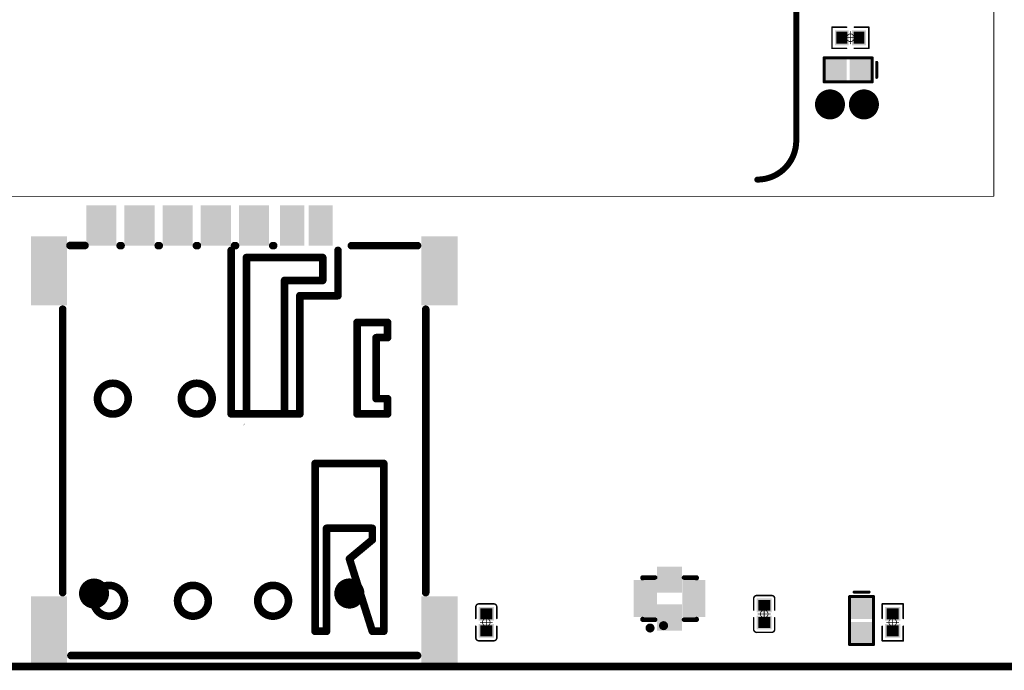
# Model space of a CAD drawing. Header units: millimetres. Extents: x 5.69 to 9.05, y 3.88 to 6.09.
# Tile 13 of 24: x 7.09 to 8.38, y 3.88 to 4.73. Entities that reach past the tile are written whole.
import ezdxf

# ---------------------------------------------------------------- set-up
doc = ezdxf.new("R2010")
doc.units = ezdxf.units.MM
doc.header["$MEASUREMENT"] = 0
for name, color, linetype in [('BottomLayer', 5, 'Continuous'), ('BottomOverlay', 54, 'Continuous'), ('BottomPaste', 16, 'Continuous'), ('BottomSolder', 6, 'Continuous'), ('KeepOutLayer', 6, 'Continuous'), ('Mechanical15', 56, 'Continuous'), ('MidLayer1', 16, 'Continuous'), ('MidLayer2', 76, 'Continuous'), ('MultiLayer', 9, 'Continuous'), ('TopLayer', 1, 'Continuous'), ('TopSolder', 216, 'Continuous')]:
    doc.layers.add(name, color=color, linetype=linetype)

# ---------------------------------------------------------------- blocks, each defined once
blk = doc.blocks.new('SIM8200EA_M2__3042_B_1')
at = {"layer": 'BottomOverlay', "const_width": 0.001}
for points in [[(-0.5906, 0.5999), (-0.5906, -0.8962)], [(-0.5906, -0.8962), (-0.0689, -0.8962)]]:
    blk.add_lwpolyline(points, dxfattribs=at)
at = {"layer": 'BottomOverlay', "const_width": 0.0005}
blk.add_lwpolyline([(-0.5908, -0.8962, 1), (-0.5903, -0.8962, 1)], format="xyb", close=True, dxfattribs=at)
blk.add_lwpolyline([(-0.5908, -0.8962, 1), (-0.5903, -0.8962, 1)], format="xyb", close=True, dxfattribs=at)
blk = doc.blocks.new('C0201_B_15')
at = {"layer": 'BottomLayer'}
for points in [[(-0.0183, -0.0079), (-0.0041, -0.0079), (-0.0183, 0.0079), (-0.0041, 0.0079)], [(0.0041, -0.0079), (0.0183, -0.0079), (0.0041, 0.0079), (0.0183, 0.0079)]]:
    blk.add_solid(points, dxfattribs=at)
at = {"layer": 'BottomOverlay', "const_width": 0.00197}
for points in [[(-0.0242, 0.0097, -0.414214), (-0.0201, 0.0138)], [(0.0201, 0.0138, -0.414214), (0.0242, 0.0097)], [(-0.0201, -0.0138, -0.414214), (-0.0242, -0.0097)], [(0.0242, -0.0097, -0.414214), (0.0201, -0.0138)]]:
    blk.add_lwpolyline(points, format="xyb", dxfattribs=at)
for points in [[(-0.0051, 0.0138), (-0.0201, 0.0138)], [(0.0201, 0.0138), (0.0051, 0.0138)], [(-0.0242, -0.0097), (-0.0242, 0.0097)], [(0.0242, -0.0097), (0.0242, 0.0097)], [(-0.0051, -0.0138), (-0.0201, -0.0138)], [(0.0201, -0.0138), (0.0051, -0.0138)]]:
    blk.add_lwpolyline(points, dxfattribs=at)
at = {"layer": 'BottomOverlay', "const_width": 0.000984}
for points in [[(-0.0206, 0.0138, 1), (-0.0196, 0.0138, 1)], [(-0.0206, 0.0138, 1), (-0.0196, 0.0138, 1)], [(-0.0056, 0.0138, 1), (-0.0046, 0.0138, 1)], [(0.0046, 0.0138, 1), (0.0056, 0.0138, 1)], [(0.0196, 0.0138, 1), (0.0206, 0.0138, 1)], [(0.0196, 0.0138, 1), (0.0206, 0.0138, 1)], [(-0.0247, 0.0097, 1), (-0.0237, 0.0097, 1)], [(-0.0247, 0.0097, 1), (-0.0237, 0.0097, 1)], [(0.0237, 0.0097, 1), (0.0247, 0.0097, 1)], [(0.0237, 0.0097, 1), (0.0247, 0.0097, 1)], [(-0.0247, -0.0097, 1), (-0.0237, -0.0097, 1)], [(-0.0247, -0.0097, 1), (-0.0237, -0.0097, 1)], [(-0.0206, -0.0138, 1), (-0.0196, -0.0138, 1)], [(-0.0206, -0.0138, 1), (-0.0196, -0.0138, 1)], [(-0.0056, -0.0138, 1), (-0.0046, -0.0138, 1)], [(0.0046, -0.0138, 1), (0.0056, -0.0138, 1)], [(0.0196, -0.0138, 1), (0.0206, -0.0138, 1)], [(0.0196, -0.0138, 1), (0.0206, -0.0138, 1)], [(0.0237, -0.0097, 1), (0.0247, -0.0097, 1)], [(0.0237, -0.0097, 1), (0.0247, -0.0097, 1)]]:
    blk.add_lwpolyline(points, format="xyb", close=True, dxfattribs=at)
at = {"layer": 'BottomPaste'}
for points in [[(-0.0183, -0.0079), (-0.0041, -0.0079), (-0.0183, 0.0079), (-0.0041, 0.0079)], [(0.0041, -0.0079), (0.0183, -0.0079), (0.0041, 0.0079), (0.0183, 0.0079)]]:
    blk.add_solid(points, dxfattribs=at)
at = {"layer": 'BottomSolder'}
for points in [[(-0.0203, -0.0099), (-0.0021, -0.0099), (-0.0203, 0.0099), (-0.0021, 0.0099)], [(0.0021, -0.0099), (0.0203, -0.0099), (0.0021, 0.0099), (0.0203, 0.0099)]]:
    blk.add_solid(points, dxfattribs=at)
at = {"layer": 'Mechanical15', "const_width": 0.001}
for points in [[(0.0079, 0), (-0.0079, 0)], [(0, -0.0079), (0, 0.0079)]]:
    blk.add_lwpolyline(points, dxfattribs=at)
at = {"layer": 'Mechanical15'}
for points, const_width in [([(-0.0081, 0, 1), (-0.0076, 0, 1)], 0.0005), ([(0.005, 0, 1), (-0.005, 0, 1)], 0.001), ([(-0.0053, 0, 1), (-0.0047, 0, 1)], 0.0005), ([(-0.0003, 0.0079, 1), (0.0003, 0.0079, 1)], 0.0005), ([(0.0047, 0, 1), (0.0053, 0, 1)], 0.0005), ([(0.0076, 0, 1), (0.0081, 0, 1)], 0.0005), ([(-0.0003, -0.0079, 1), (0.0003, -0.0079, 1)], 0.0005)]:
    blk.add_lwpolyline(points, format="xyb", close=True, dxfattribs=dict(at, const_width=const_width))
blk = doc.blocks.new('C0201_B_29')
at = {"layer": 'BottomLayer'}
for points in [[(-0.0183, -0.0079), (-0.0041, -0.0079), (-0.0183, 0.0079), (-0.0041, 0.0079)], [(0.0041, -0.0079), (0.0183, -0.0079), (0.0041, 0.0079), (0.0183, 0.0079)]]:
    blk.add_solid(points, dxfattribs=at)
at = {"layer": 'BottomOverlay', "const_width": 0.00197}
for points in [[(-0.0242, 0.0097, -0.414214), (-0.0201, 0.0138)], [(0.0201, 0.0138, -0.414214), (0.0242, 0.0097)], [(-0.0201, -0.0138, -0.414214), (-0.0242, -0.0097)], [(0.0242, -0.0097, -0.414214), (0.0201, -0.0138)]]:
    blk.add_lwpolyline(points, format="xyb", dxfattribs=at)
for points in [[(-0.0201, 0.0138), (-0.0051, 0.0138)], [(0.0051, 0.0138), (0.0201, 0.0138)], [(-0.0242, 0.0097), (-0.0242, -0.0097)], [(0.0242, 0.0097), (0.0242, -0.0097)], [(-0.0201, -0.0138), (-0.0051, -0.0138)], [(0.0051, -0.0138), (0.0201, -0.0138)]]:
    blk.add_lwpolyline(points, dxfattribs=at)
at = {"layer": 'BottomOverlay', "const_width": 0.000984}
for points in [[(-0.0206, 0.0138, 1), (-0.0196, 0.0138, 1)], [(-0.0206, 0.0138, 1), (-0.0196, 0.0138, 1)], [(-0.0056, 0.0138, 1), (-0.0046, 0.0138, 1)], [(0.0046, 0.0138, 1), (0.0056, 0.0138, 1)], [(0.0196, 0.0138, 1), (0.0206, 0.0138, 1)], [(0.0196, 0.0138, 1), (0.0206, 0.0138, 1)], [(-0.0247, 0.0097, 1), (-0.0237, 0.0097, 1)], [(-0.0247, 0.0097, 1), (-0.0237, 0.0097, 1)], [(0.0237, 0.0097, 1), (0.0247, 0.0097, 1)], [(0.0237, 0.0097, 1), (0.0247, 0.0097, 1)], [(-0.0247, -0.0097, 1), (-0.0237, -0.0097, 1)], [(-0.0247, -0.0097, 1), (-0.0237, -0.0097, 1)], [(-0.0206, -0.0138, 1), (-0.0196, -0.0138, 1)], [(-0.0206, -0.0138, 1), (-0.0196, -0.0138, 1)], [(-0.0056, -0.0138, 1), (-0.0046, -0.0138, 1)], [(0.0046, -0.0138, 1), (0.0056, -0.0138, 1)], [(0.0196, -0.0138, 1), (0.0206, -0.0138, 1)], [(0.0196, -0.0138, 1), (0.0206, -0.0138, 1)], [(0.0237, -0.0097, 1), (0.0247, -0.0097, 1)], [(0.0237, -0.0097, 1), (0.0247, -0.0097, 1)]]:
    blk.add_lwpolyline(points, format="xyb", close=True, dxfattribs=at)
at = {"layer": 'BottomPaste'}
for points in [[(-0.0183, -0.0079), (-0.0041, -0.0079), (-0.0183, 0.0079), (-0.0041, 0.0079)], [(0.0041, -0.0079), (0.0183, -0.0079), (0.0041, 0.0079), (0.0183, 0.0079)]]:
    blk.add_solid(points, dxfattribs=at)
at = {"layer": 'BottomSolder'}
for points in [[(-0.0203, -0.0099), (-0.0021, -0.0099), (-0.0203, 0.0099), (-0.0021, 0.0099)], [(0.0021, -0.0099), (0.0203, -0.0099), (0.0021, 0.0099), (0.0203, 0.0099)]]:
    blk.add_solid(points, dxfattribs=at)
at = {"layer": 'Mechanical15', "const_width": 0.001}
for points in [[(-0.0079, 0), (0.0079, 0)], [(0, 0.0079), (0, -0.0079)]]:
    blk.add_lwpolyline(points, dxfattribs=at)
at = {"layer": 'Mechanical15'}
for points, const_width in [([(-0.0081, 0, 1), (-0.0076, 0, 1)], 0.0005), ([(0.005, 0, 1), (-0.005, 0, 1)], 0.001), ([(-0.0053, 0, 1), (-0.0047, 0, 1)], 0.0005), ([(-0.0003, 0.0079, 1), (0.0003, 0.0079, 1)], 0.0005), ([(0.0047, 0, 1), (0.0053, 0, 1)], 0.0005), ([(0.0076, 0, 1), (0.0081, 0, 1)], 0.0005), ([(-0.0003, -0.0079, 1), (0.0003, -0.0079, 1)], 0.0005)]:
    blk.add_lwpolyline(points, format="xyb", close=True, dxfattribs=dict(at, const_width=const_width))
blk = doc.blocks.new('NANO_SIM______B_131')
at = {"layer": 'BottomLayer', "const_width": 0.0157}
for points in [[(-0.2047, -0.2161, 1), (-0.189, -0.2161, 1)], [(0.1299, -0.2161, 1), (0.1457, -0.2161, 1)]]:
    blk.add_lwpolyline(points, format="xyb", close=True, dxfattribs=at)
at = {"layer": 'BottomLayer'}
for points in [[(-0.1715, 0.289), (-0.203, 0.289), (-0.1715, 0.2441), (-0.203, 0.2441)], [(-0.1215, 0.289), (-0.153, 0.289), (-0.1215, 0.2441), (-0.153, 0.2441)], [(-0.0715, 0.289), (-0.103, 0.289), (-0.0715, 0.2441), (-0.103, 0.2441)], [(-0.0215, 0.289), (-0.053, 0.289), (-0.0215, 0.2441), (-0.053, 0.2441)], [(0.0285, 0.289), (-0.003, 0.289), (0.0285, 0.2441), (-0.003, 0.2441)], [(0.0746, 0.289), (0.051, 0.289), (0.0746, 0.2441), (0.051, 0.2441)], [(0.112, 0.289), (0.0884, 0.289), (0.112, 0.2441), (0.0884, 0.2441)], [(-0.2362, 0.2484), (-0.2756, 0.2484), (-0.2362, 0.1657), (-0.2756, 0.1657)], [(0.2756, 0.2484), (0.2362, 0.2484), (0.2756, 0.1657), (0.2362, 0.1657)], [(-0.2362, -0.224), (-0.2756, -0.224), (-0.2362, -0.3067), (-0.2756, -0.3067)], [(0.2756, -0.224), (0.2362, -0.224), (0.2756, -0.3067), (0.2362, -0.3067)]]:
    blk.add_solid(points, dxfattribs=at)
at = {"layer": 'BottomOverlay', "const_width": 0.01}
for points in [[(-0.2283, 0.2402), (-0.2087, 0.2402)], [(-0.1626, 0.24), (-0.1614, 0.24)], [(-0.1126, 0.24), (-0.1114, 0.24)], [(-0.0626, 0.24), (-0.0614, 0.24)], [(-0.0171, 0.0194), (-0.0171, 0.2338)], [(-0.0126, 0.24), (-0.0114, 0.24)], [(0.0374, 0.24), (0.0386, 0.24)], [(0.1229, 0.1744), (0.1229, 0.2338)], [(0.1229, 0.1744), (0.1229, 0.2338)], [(0.1405, 0.24), (0.2271, 0.24)], [(0.0029, 0.0194), (0.0029, 0.2244)], [(0.0029, 0.2244), (0.1029, 0.2244)], [(0.1029, 0.1944), (0.1029, 0.2244)], [(0.0529, 0.1944), (0.1029, 0.1944)], [(0.0529, 0.0194), (0.0529, 0.1944)], [(0.0729, 0.0194), (0.0729, 0.1744)], [(0.0729, 0.1744), (0.1229, 0.1744)], [(-0.2379, -0.2149), (-0.2379, 0.1566)], [(0.2379, 0.1566), (0.2379, -0.2149)], [(0.1479, 0.1394), (0.1879, 0.1394)], [(0.1479, 0.0194), (0.1479, 0.1394)], [(0.1879, 0.1194), (0.1879, 0.1394)], [(0.1729, 0.0394), (0.1729, 0.1194)], [(0.1729, 0.1194), (0.1879, 0.1194)], [(0.1729, 0.0394), (0.1879, 0.0394)], [(0.1879, 0.0194), (0.1879, 0.0394)], [(-0.0171, 0.0194), (0.0729, 0.0194)], [(0.1479, 0.0194), (0.1879, 0.0194)], [(0.0929, -0.2656), (0.0929, -0.0456)], [(0.0929, -0.0456), (0.1829, -0.0456)], [(0.1829, -0.2656), (0.1829, -0.0456)], [(0.1079, -0.2656), (0.1079, -0.1306)], [(0.1079, -0.1306), (0.1679, -0.1306)], [(0.1679, -0.1456), (0.1679, -0.1306)], [(0.1379, -0.1706), (0.1679, -0.1456)], [(0.1379, -0.1706), (0.1679, -0.2656)], [(0.0929, -0.2656), (0.1079, -0.2656)], [(0.1679, -0.2656), (0.1829, -0.2656)], [(-0.2271, -0.2974), (0.2271, -0.2974)]]:
    blk.add_lwpolyline(points, dxfattribs=at)
at = {"layer": 'BottomOverlay'}
for points, const_width in [([(-0.2308, 0.2402, 1), (-0.2258, 0.2402, 1)], 0.005), ([(-0.2112, 0.2402, 1), (-0.2062, 0.2402, 1)], 0.005), ([(-0.1651, 0.24, 1), (-0.1601, 0.24, 1)], 0.005), ([(-0.1639, 0.24, 1), (-0.1589, 0.24, 1)], 0.005), ([(-0.1151, 0.24, 1), (-0.1101, 0.24, 1)], 0.005), ([(-0.1139, 0.24, 1), (-0.1089, 0.24, 1)], 0.005), ([(-0.0651, 0.24, 1), (-0.0601, 0.24, 1)], 0.005), ([(-0.0639, 0.24, 1), (-0.0589, 0.24, 1)], 0.005), ([(-0.0196, 0.2338, 1), (-0.0146, 0.2338, 1)], 0.005), ([(-0.0151, 0.24, 1), (-0.0101, 0.24, 1)], 0.005), ([(-0.0139, 0.24, 1), (-0.0089, 0.24, 1)], 0.005), ([(0.0349, 0.24, 1), (0.0399, 0.24, 1)], 0.005), ([(0.0361, 0.24, 1), (0.0411, 0.24, 1)], 0.005), ([(0.1204, 0.2338, 1), (0.1254, 0.2338, 1)], 0.005), ([(0.1204, 0.2338, 1), (0.1254, 0.2338, 1)], 0.005), ([(0.138, 0.24, 1), (0.143, 0.24, 1)], 0.005), ([(0.2246, 0.24, 1), (0.2296, 0.24, 1)], 0.005), ([(0.0004, 0.2244, 1), (0.0054, 0.2244, 1)], 0.005), ([(0.0004, 0.2244, 1), (0.0054, 0.2244, 1)], 0.005), ([(0.1004, 0.2244, 1), (0.1054, 0.2244, 1)], 0.005), ([(0.1004, 0.2244, 1), (0.1054, 0.2244, 1)], 0.005), ([(0.0504, 0.1944, 1), (0.0554, 0.1944, 1)], 0.005), ([(0.0504, 0.1944, 1), (0.0554, 0.1944, 1)], 0.005), ([(0.1004, 0.1944, 1), (0.1054, 0.1944, 1)], 0.005), ([(0.1004, 0.1944, 1), (0.1054, 0.1944, 1)], 0.005), ([(0.0704, 0.1744, 1), (0.0754, 0.1744, 1)], 0.005), ([(0.0704, 0.1744, 1), (0.0754, 0.1744, 1)], 0.005), ([(0.1204, 0.1744, 1), (0.1254, 0.1744, 1)], 0.005), ([(0.1204, 0.1744, 1), (0.1254, 0.1744, 1)], 0.005), ([(0.1204, 0.1744, 1), (0.1254, 0.1744, 1)], 0.005), ([(-0.2404, 0.1566, 1), (-0.2354, 0.1566, 1)], 0.005), ([(0.2354, 0.1566, 1), (0.2404, 0.1566, 1)], 0.005), ([(0.1454, 0.1394, 1), (0.1504, 0.1394, 1)], 0.005), ([(0.1454, 0.1394, 1), (0.1504, 0.1394, 1)], 0.005), ([(0.1854, 0.1394, 1), (0.1904, 0.1394, 1)], 0.005), ([(0.1854, 0.1394, 1), (0.1904, 0.1394, 1)], 0.005), ([(0.1704, 0.1194, 1), (0.1754, 0.1194, 1)], 0.005), ([(0.1704, 0.1194, 1), (0.1754, 0.1194, 1)], 0.005), ([(0.1854, 0.1194, 1), (0.1904, 0.1194, 1)], 0.005), ([(0.1854, 0.1194, 1), (0.1904, 0.1194, 1)], 0.005), ([(-0.152, 0.0394, 1), (-0.1923, 0.0394, 1)], 0.01), ([(-0.042, 0.0394, 1), (-0.0823, 0.0394, 1)], 0.01), ([(-0.1948, 0.0394, 1), (-0.1898, 0.0394, 1)], 0.005), ([(-0.1545, 0.0394, 1), (-0.1495, 0.0394, 1)], 0.005), ([(-0.0848, 0.0394, 1), (-0.0798, 0.0394, 1)], 0.005), ([(-0.0445, 0.0394, 1), (-0.0395, 0.0394, 1)], 0.005), ([(0.1704, 0.0394, 1), (0.1754, 0.0394, 1)], 0.005), ([(0.1704, 0.0394, 1), (0.1754, 0.0394, 1)], 0.005), ([(0.1854, 0.0394, 1), (0.1904, 0.0394, 1)], 0.005), ([(0.1854, 0.0394, 1), (0.1904, 0.0394, 1)], 0.005), ([(-0.0196, 0.0194, 1), (-0.0146, 0.0194, 1)], 0.005), ([(-0.0196, 0.0194, 1), (-0.0146, 0.0194, 1)], 0.005), ([(0.0004, 0.0194, 1), (0.0054, 0.0194, 1)], 0.005), ([(0.0504, 0.0194, 1), (0.0554, 0.0194, 1)], 0.005), ([(0.0704, 0.0194, 1), (0.0754, 0.0194, 1)], 0.005), ([(0.0704, 0.0194, 1), (0.0754, 0.0194, 1)], 0.005), ([(0.1454, 0.0194, 1), (0.1504, 0.0194, 1)], 0.005), ([(0.1454, 0.0194, 1), (0.1504, 0.0194, 1)], 0.005), ([(0.1854, 0.0194, 1), (0.1904, 0.0194, 1)], 0.005), ([(0.1854, 0.0194, 1), (0.1904, 0.0194, 1)], 0.005), ([(0.0904, -0.0456, 1), (0.0954, -0.0456, 1)], 0.005), ([(0.0904, -0.0456, 1), (0.0954, -0.0456, 1)], 0.005), ([(0.1804, -0.0456, 1), (0.1854, -0.0456, 1)], 0.005), ([(0.1804, -0.0456, 1), (0.1854, -0.0456, 1)], 0.005), ([(0.1054, -0.1306, 1), (0.1104, -0.1306, 1)], 0.005), ([(0.1054, -0.1306, 1), (0.1104, -0.1306, 1)], 0.005), ([(0.1654, -0.1306, 1), (0.1704, -0.1306, 1)], 0.005), ([(0.1654, -0.1306, 1), (0.1704, -0.1306, 1)], 0.005), ([(0.1654, -0.1456, 1), (0.1704, -0.1456, 1)], 0.005), ([(0.1654, -0.1456, 1), (0.1704, -0.1456, 1)], 0.005), ([(0.1354, -0.1706, 1), (0.1404, -0.1706, 1)], 0.005), ([(0.1354, -0.1706, 1), (0.1404, -0.1706, 1)], 0.005), ([(-0.157, -0.2256, 1), (-0.1973, -0.2256, 1)], 0.01), ([(-0.047, -0.2256, 1), (-0.0873, -0.2256, 1)], 0.01), ([(0.058, -0.2256, 1), (0.0177, -0.2256, 1)], 0.01), ([(-0.2404, -0.2149, 1), (-0.2354, -0.2149, 1)], 0.005), ([(0.2354, -0.2149, 1), (0.2404, -0.2149, 1)], 0.005), ([(-0.1998, -0.2256, 1), (-0.1948, -0.2256, 1)], 0.005), ([(-0.1595, -0.2256, 1), (-0.1545, -0.2256, 1)], 0.005), ([(-0.0898, -0.2256, 1), (-0.0848, -0.2256, 1)], 0.005), ([(-0.0495, -0.2256, 1), (-0.0445, -0.2256, 1)], 0.005), ([(0.0152, -0.2256, 1), (0.0202, -0.2256, 1)], 0.005), ([(0.0555, -0.2256, 1), (0.0605, -0.2256, 1)], 0.005), ([(0.0904, -0.2656, 1), (0.0954, -0.2656, 1)], 0.005), ([(0.0904, -0.2656, 1), (0.0954, -0.2656, 1)], 0.005), ([(0.1054, -0.2656, 1), (0.1104, -0.2656, 1)], 0.005), ([(0.1054, -0.2656, 1), (0.1104, -0.2656, 1)], 0.005), ([(0.1654, -0.2656, 1), (0.1704, -0.2656, 1)], 0.005), ([(0.1654, -0.2656, 1), (0.1704, -0.2656, 1)], 0.005), ([(0.1804, -0.2656, 1), (0.1854, -0.2656, 1)], 0.005), ([(0.1804, -0.2656, 1), (0.1854, -0.2656, 1)], 0.005), ([(-0.2296, -0.2974, 1), (-0.2246, -0.2974, 1)], 0.005), ([(0.2246, -0.2974, 1), (0.2296, -0.2974, 1)], 0.005)]:
    blk.add_lwpolyline(points, format="xyb", close=True, dxfattribs=dict(at, const_width=const_width))
at = {"layer": 'BottomPaste'}
for points in [[(-0.1715, 0.289), (-0.203, 0.289), (-0.1715, 0.2441), (-0.203, 0.2441)], [(-0.1215, 0.289), (-0.153, 0.289), (-0.1215, 0.2441), (-0.153, 0.2441)], [(-0.0715, 0.289), (-0.103, 0.289), (-0.0715, 0.2441), (-0.103, 0.2441)], [(-0.0215, 0.289), (-0.053, 0.289), (-0.0215, 0.2441), (-0.053, 0.2441)], [(0.0285, 0.289), (-0.003, 0.289), (0.0285, 0.2441), (-0.003, 0.2441)], [(0.0746, 0.289), (0.051, 0.289), (0.0746, 0.2441), (0.051, 0.2441)], [(0.112, 0.289), (0.0884, 0.289), (0.112, 0.2441), (0.0884, 0.2441)], [(-0.2362, 0.2484), (-0.2756, 0.2484), (-0.2362, 0.1657), (-0.2756, 0.1657)], [(0.2756, 0.2484), (0.2362, 0.2484), (0.2756, 0.1657), (0.2362, 0.1657)], [(-0.2362, -0.224), (-0.2756, -0.224), (-0.2362, -0.3067), (-0.2756, -0.3067)], [(0.2756, -0.224), (0.2362, -0.224), (0.2756, -0.3067), (0.2362, -0.3067)]]:
    blk.add_solid(points, dxfattribs=at)
at = {"layer": 'BottomSolder', "const_width": 0.0197}
for points in [[(-0.2067, -0.2161, 1), (-0.187, -0.2161, 1)], [(0.1279, -0.2161, 1), (0.1477, -0.2161, 1)]]:
    blk.add_lwpolyline(points, format="xyb", close=True, dxfattribs=at)
at = {"layer": 'BottomSolder'}
for points in [[(-0.1675, 0.293), (-0.207, 0.293), (-0.1675, 0.2401), (-0.207, 0.2401)], [(-0.1175, 0.293), (-0.157, 0.293), (-0.1175, 0.2401), (-0.157, 0.2401)], [(-0.0675, 0.293), (-0.107, 0.293), (-0.0675, 0.2401), (-0.107, 0.2401)], [(-0.0175, 0.293), (-0.057, 0.293), (-0.0175, 0.2401), (-0.057, 0.2401)], [(0.0325, 0.293), (-0.007, 0.293), (0.0325, 0.2401), (-0.007, 0.2401)], [(0.0786, 0.293), (0.047, 0.293), (0.0786, 0.2401), (0.047, 0.2401)], [(0.116, 0.293), (0.0844, 0.293), (0.116, 0.2401), (0.0844, 0.2401)], [(-0.2322, 0.2524), (-0.2796, 0.2524), (-0.2322, 0.1617), (-0.2796, 0.1617)], [(0.2796, 0.2524), (0.2322, 0.2524), (0.2796, 0.1617), (0.2322, 0.1617)], [(-0.2322, -0.22), (-0.2796, -0.22), (-0.2322, -0.3107), (-0.2796, -0.3107)], [(0.2796, -0.22), (0.2322, -0.22), (0.2796, -0.3107), (0.2322, -0.3107)]]:
    blk.add_solid(points, dxfattribs=at)
at = {"layer": 'Mechanical15', "const_width": 0.0001}
blk.add_lwpolyline([(-0.001, 0.0046), (0.001, 0.0066)], dxfattribs=at)
at = {"layer": 'Mechanical15', "const_width": 0.00005}
for points in [[(-0.001, 0.0046, 1), (-0.001, 0.0046, 1)], [(0.001, 0.0066, 1), (0.001, 0.0066, 1)]]:
    blk.add_lwpolyline(points, format="xyb", close=True, dxfattribs=at)
at = {"layer": 'MidLayer1', "const_width": 0.0157}
for points in [[(-0.2047, -0.2161, 1), (-0.189, -0.2161, 1)], [(0.1299, -0.2161, 1), (0.1457, -0.2161, 1)]]:
    blk.add_lwpolyline(points, format="xyb", close=True, dxfattribs=at)
at = {"layer": 'MidLayer2', "const_width": 0.0157}
for points in [[(-0.2047, -0.2161, 1), (-0.189, -0.2161, 1)], [(0.1299, -0.2161, 1), (0.1457, -0.2161, 1)]]:
    blk.add_lwpolyline(points, format="xyb", close=True, dxfattribs=at)
at = {"layer": 'MultiLayer', "const_width": 0.0157}
for points in [[(-0.2047, -0.2161, 1), (-0.189, -0.2161, 1)], [(0.1299, -0.2161, 1), (0.1457, -0.2161, 1)]]:
    blk.add_lwpolyline(points, format="xyb", close=True, dxfattribs=at)
at = {"layer": 'TopLayer', "const_width": 0.0157}
for points in [[(-0.2047, -0.2161, 1), (-0.189, -0.2161, 1)], [(0.1299, -0.2161, 1), (0.1457, -0.2161, 1)]]:
    blk.add_lwpolyline(points, format="xyb", close=True, dxfattribs=at)
at = {"layer": 'TopSolder', "const_width": 0.0197}
for points in [[(-0.2067, -0.2161, 1), (-0.187, -0.2161, 1)], [(0.1279, -0.2161, 1), (0.1477, -0.2161, 1)]]:
    blk.add_lwpolyline(points, format="xyb", close=True, dxfattribs=at)
blk = doc.blocks.new('FSUSB42UMX_B_146')
at = {"layer": 'BottomLayer'}
for points in [[(-0.0112, 0.0207), (-0.0112, 0.0429), (-0.0203, 0.0207), (-0.0203, 0.0429)], [(0.0045, 0.0207), (0.0045, 0.0429), (-0.0045, 0.0207), (-0.0045, 0.0429)], [(0.0203, 0.0207), (0.0203, 0.0429), (0.0112, 0.0207), (0.0112, 0.0429)], [(-0.0117, 0.0033), (-0.0117, 0.0124), (-0.0379, 0.0033), (-0.0379, 0.0124)], [(0.0379, 0.0033), (0.0379, 0.0124), (0.0117, 0.0033), (0.0117, 0.0124)], [(-0.0117, -0.0124), (-0.0117, -0.0033), (-0.0379, -0.0124), (-0.0379, -0.0033)], [(0.0379, -0.0124), (0.0379, -0.0033), (0.0117, -0.0124), (0.0117, -0.0033)], [(-0.0112, -0.0429), (-0.0112, -0.0207), (-0.0203, -0.0429), (-0.0203, -0.0207)], [(0.0045, -0.0429), (0.0045, -0.0207), (-0.0045, -0.0429), (-0.0045, -0.0207)], [(0.0203, -0.0429), (0.0203, -0.0207), (0.0112, -0.0429), (0.0112, -0.0207)]]:
    blk.add_solid(points, dxfattribs=at)
at = {"layer": 'BottomOverlay', "const_width": 0.00598}
for points in [[(-0.0276, 0.0354), (-0.0268, 0.0354)], [(-0.0276, 0.0354), (-0.0276, 0.0189)], [(0.0268, 0.0354), (0.0276, 0.0354)], [(0.0276, 0.0354), (0.0276, 0.0189)], [(-0.0276, -0.0189), (-0.0276, -0.0354)], [(0.0276, -0.0189), (0.0276, -0.0354)], [(-0.0276, -0.0354), (-0.0268, -0.0354)], [(0.0268, -0.0354), (0.0276, -0.0354)]]:
    blk.add_lwpolyline(points, dxfattribs=at)
at = {"layer": 'BottomOverlay'}
for points, const_width in [([(-0.0291, 0.0354, 1), (-0.0261, 0.0354, 1)], 0.00299), ([(-0.0291, 0.0354, 1), (-0.0261, 0.0354, 1)], 0.00299), ([(-0.0283, 0.0354, 1), (-0.0253, 0.0354, 1)], 0.00299), ([(0.0253, 0.0354, 1), (0.0283, 0.0354, 1)], 0.00299), ([(0.0261, 0.0354, 1), (0.0291, 0.0354, 1)], 0.00299), ([(0.0261, 0.0354, 1), (0.0291, 0.0354, 1)], 0.00299), ([(-0.0291, 0.0189, 1), (-0.0261, 0.0189, 1)], 0.00299), ([(0.0261, 0.0189, 1), (0.0291, 0.0189, 1)], 0.00299), ([(-0.0291, -0.0189, 1), (-0.0261, -0.0189, 1)], 0.00299), ([(0.0261, -0.0189, 1), (0.0291, -0.0189, 1)], 0.00299), ([(0.0415, -0.0256, 1), (0.0356, -0.0256, 1)], 0.00591), ([(0.0342, -0.0256, 1), (0.0371, -0.0256, 1)], 0.00295), ([(0.0401, -0.0256, 1), (0.043, -0.0256, 1)], 0.00295), ([(-0.0291, -0.0354, 1), (-0.0261, -0.0354, 1)], 0.00299), ([(-0.0291, -0.0354, 1), (-0.0261, -0.0354, 1)], 0.00299), ([(-0.0283, -0.0354, 1), (-0.0253, -0.0354, 1)], 0.00299), ([(0.0253, -0.0354, 1), (0.0283, -0.0354, 1)], 0.00299), ([(0.0261, -0.0354, 1), (0.0291, -0.0354, 1)], 0.00299), ([(0.0261, -0.0354, 1), (0.0291, -0.0354, 1)], 0.00299)]:
    blk.add_lwpolyline(points, format="xyb", close=True, dxfattribs=dict(at, const_width=const_width))
at = {"layer": 'BottomPaste'}
for points in [[(-0.0112, 0.0207), (-0.0112, 0.0429), (-0.0203, 0.0207), (-0.0203, 0.0429)], [(0.0045, 0.0207), (0.0045, 0.0429), (-0.0045, 0.0207), (-0.0045, 0.0429)], [(0.0203, 0.0207), (0.0203, 0.0429), (0.0112, 0.0207), (0.0112, 0.0429)], [(-0.0117, 0.0033), (-0.0117, 0.0124), (-0.0379, 0.0033), (-0.0379, 0.0124)], [(0.0379, 0.0033), (0.0379, 0.0124), (0.0117, 0.0033), (0.0117, 0.0124)], [(-0.0117, -0.0124), (-0.0117, -0.0033), (-0.0379, -0.0124), (-0.0379, -0.0033)], [(0.0379, -0.0124), (0.0379, -0.0033), (0.0117, -0.0124), (0.0117, -0.0033)], [(-0.0112, -0.0429), (-0.0112, -0.0207), (-0.0203, -0.0429), (-0.0203, -0.0207)], [(0.0045, -0.0429), (0.0045, -0.0207), (-0.0045, -0.0429), (-0.0045, -0.0207)], [(0.0203, -0.0429), (0.0203, -0.0207), (0.0112, -0.0429), (0.0112, -0.0207)]]:
    blk.add_solid(points, dxfattribs=at)
at = {"layer": 'BottomSolder'}
for points in [[(-0.0072, 0.0167), (-0.0072, 0.0469), (-0.0243, 0.0167), (-0.0243, 0.0469)], [(0.0085, 0.0167), (0.0085, 0.0469), (-0.0085, 0.0167), (-0.0085, 0.0469)], [(0.0243, 0.0167), (0.0243, 0.0469), (0.0072, 0.0167), (0.0072, 0.0469)], [(-0.0077, -0.0007), (-0.0077, 0.0164), (-0.0419, -0.0007), (-0.0419, 0.0164)], [(0.0419, -0.0007), (0.0419, 0.0164), (0.0077, -0.0007), (0.0077, 0.0164)], [(-0.0077, -0.0164), (-0.0077, 0.0007), (-0.0419, -0.0164), (-0.0419, 0.0007)], [(0.0419, -0.0164), (0.0419, 0.0007), (0.0077, -0.0164), (0.0077, 0.0007)], [(-0.0072, -0.0469), (-0.0072, -0.0167), (-0.0243, -0.0469), (-0.0243, -0.0167)], [(0.0085, -0.0469), (0.0085, -0.0167), (-0.0085, -0.0469), (-0.0085, -0.0167)], [(0.0243, -0.0469), (0.0243, -0.0167), (0.0072, -0.0469), (0.0072, -0.0167)]]:
    blk.add_solid(points, dxfattribs=at)
at = {"layer": 'Mechanical15'}
for points, const_width in [([(0.0384, -0.0079, 1), (0.0325, -0.0079, 1)], 0.00591), ([(0.031, -0.0079, 1), (0.034, -0.0079, 1)], 0.00295), ([(0.0369, -0.0079, 1), (0.0399, -0.0079, 1)], 0.00295)]:
    blk.add_lwpolyline(points, format="xyb", close=True, dxfattribs=dict(at, const_width=const_width))
blk = doc.blocks.new('ESD0402_B_158')
at = {"layer": 'BottomLayer'}
for points in [[(-0.0276, 0.0118), (-0.0276, -0.0118), (-0.0059, 0.0118), (-0.0059, -0.0118)], [(0.0059, 0.0118), (0.0059, -0.0118), (0.0276, 0.0118), (0.0276, -0.0118)]]:
    blk.add_solid(points, dxfattribs=at)
at = {"layer": 'BottomOverlay', "const_width": 0.00394}
for points in [[(-0.0315, 0.0157), (0.0315, 0.0157)], [(-0.0315, -0.0157), (-0.0315, 0.0157)], [(0.0315, -0.0157), (0.0315, 0.0157)], [(0.0374, -0.0098), (0.0374, 0.0098)], [(-0.0315, -0.0157), (0.0315, -0.0157)]]:
    blk.add_lwpolyline(points, dxfattribs=at)
at = {"layer": 'BottomOverlay', "const_width": 0.00197}
for points in [[(-0.0325, 0.0157, 1), (-0.0305, 0.0157, 1)], [(-0.0325, 0.0157, 1), (-0.0305, 0.0157, 1)], [(0.0305, 0.0157, 1), (0.0325, 0.0157, 1)], [(0.0305, 0.0157, 1), (0.0325, 0.0157, 1)], [(0.0364, 0.0098, 1), (0.0384, 0.0098, 1)], [(0.0364, -0.0098, 1), (0.0384, -0.0098, 1)], [(-0.0325, -0.0157, 1), (-0.0305, -0.0157, 1)], [(-0.0325, -0.0157, 1), (-0.0305, -0.0157, 1)], [(0.0305, -0.0157, 1), (0.0325, -0.0157, 1)], [(0.0305, -0.0157, 1), (0.0325, -0.0157, 1)]]:
    blk.add_lwpolyline(points, format="xyb", close=True, dxfattribs=at)
at = {"layer": 'BottomPaste'}
for points in [[(-0.0276, 0.0118), (-0.0276, -0.0118), (-0.0059, 0.0118), (-0.0059, -0.0118)], [(0.0059, 0.0118), (0.0059, -0.0118), (0.0276, 0.0118), (0.0276, -0.0118)]]:
    blk.add_solid(points, dxfattribs=at)
at = {"layer": 'BottomSolder'}
for points in [[(-0.0316, 0.0158), (-0.0316, -0.0158), (-0.0019, 0.0158), (-0.0019, -0.0158)], [(0.0019, 0.0158), (0.0019, -0.0158), (0.0316, 0.0158), (0.0316, -0.0158)]]:
    blk.add_solid(points, dxfattribs=at)
blk = doc.blocks.new('ESD0402_B_159')
at = {"layer": 'BottomLayer'}
for points in [[(-0.0276, 0.0118), (-0.0276, -0.0118), (-0.0059, 0.0118), (-0.0059, -0.0118)], [(0.0059, 0.0118), (0.0059, -0.0118), (0.0276, 0.0118), (0.0276, -0.0118)]]:
    blk.add_solid(points, dxfattribs=at)
at = {"layer": 'BottomOverlay', "const_width": 0.00394}
for points in [[(0.0315, 0.0157), (-0.0315, 0.0157)], [(-0.0315, -0.0157), (-0.0315, 0.0157)], [(0.0315, -0.0157), (0.0315, 0.0157)], [(0.0374, -0.0098), (0.0374, 0.0098)], [(0.0315, -0.0157), (-0.0315, -0.0157)]]:
    blk.add_lwpolyline(points, dxfattribs=at)
at = {"layer": 'BottomOverlay', "const_width": 0.00197}
for points in [[(-0.0325, 0.0157, 1), (-0.0305, 0.0157, 1)], [(-0.0325, 0.0157, 1), (-0.0305, 0.0157, 1)], [(0.0305, 0.0157, 1), (0.0325, 0.0157, 1)], [(0.0305, 0.0157, 1), (0.0325, 0.0157, 1)], [(0.0364, 0.0098, 1), (0.0384, 0.0098, 1)], [(0.0364, -0.0098, 1), (0.0384, -0.0098, 1)], [(-0.0325, -0.0157, 1), (-0.0305, -0.0157, 1)], [(-0.0325, -0.0157, 1), (-0.0305, -0.0157, 1)], [(0.0305, -0.0157, 1), (0.0325, -0.0157, 1)], [(0.0305, -0.0157, 1), (0.0325, -0.0157, 1)]]:
    blk.add_lwpolyline(points, format="xyb", close=True, dxfattribs=at)
at = {"layer": 'BottomPaste'}
for points in [[(-0.0276, 0.0118), (-0.0276, -0.0118), (-0.0059, 0.0118), (-0.0059, -0.0118)], [(0.0059, 0.0118), (0.0059, -0.0118), (0.0276, 0.0118), (0.0276, -0.0118)]]:
    blk.add_solid(points, dxfattribs=at)
at = {"layer": 'BottomSolder'}
for points in [[(-0.0316, 0.0158), (-0.0316, -0.0158), (-0.0019, 0.0158), (-0.0019, -0.0158)], [(0.0019, 0.0158), (0.0019, -0.0158), (0.0316, 0.0158), (0.0316, -0.0158)]]:
    blk.add_solid(points, dxfattribs=at)
blk = doc.blocks.new('R0201_B_161')
at = {"layer": 'BottomLayer'}
for points in [[(-0.0183, -0.0079), (-0.0041, -0.0079), (-0.0183, 0.0079), (-0.0041, 0.0079)], [(0.0041, -0.0079), (0.0183, -0.0079), (0.0041, 0.0079), (0.0183, 0.0079)]]:
    blk.add_solid(points, dxfattribs=at)
at = {"layer": 'BottomOverlay', "const_width": 0.00197}
for points in [[(-0.0242, -0.0138), (-0.0242, 0.0138)], [(-0.0242, 0.0138), (-0.0051, 0.0138)], [(0.0051, 0.0138), (0.0242, 0.0138)], [(0.0242, -0.0138), (0.0242, 0.0138)], [(-0.0242, -0.0138), (-0.0051, -0.0138)], [(0.0051, -0.0138), (0.0242, -0.0138)]]:
    blk.add_lwpolyline(points, dxfattribs=at)
at = {"layer": 'BottomOverlay', "const_width": 0.000984}
for points in [[(-0.0247, 0.0138, 1), (-0.0237, 0.0138, 1)], [(-0.0247, 0.0138, 1), (-0.0237, 0.0138, 1)], [(-0.0056, 0.0138, 1), (-0.0046, 0.0138, 1)], [(0.0046, 0.0138, 1), (0.0056, 0.0138, 1)], [(0.0237, 0.0138, 1), (0.0247, 0.0138, 1)], [(0.0237, 0.0138, 1), (0.0247, 0.0138, 1)], [(-0.0247, -0.0138, 1), (-0.0237, -0.0138, 1)], [(-0.0247, -0.0138, 1), (-0.0237, -0.0138, 1)], [(-0.0056, -0.0138, 1), (-0.0046, -0.0138, 1)], [(0.0046, -0.0138, 1), (0.0056, -0.0138, 1)], [(0.0237, -0.0138, 1), (0.0247, -0.0138, 1)], [(0.0237, -0.0138, 1), (0.0247, -0.0138, 1)]]:
    blk.add_lwpolyline(points, format="xyb", close=True, dxfattribs=at)
at = {"layer": 'BottomPaste'}
for points in [[(-0.0183, -0.0079), (-0.0041, -0.0079), (-0.0183, 0.0079), (-0.0041, 0.0079)], [(0.0041, -0.0079), (0.0183, -0.0079), (0.0041, 0.0079), (0.0183, 0.0079)]]:
    blk.add_solid(points, dxfattribs=at)
at = {"layer": 'BottomSolder'}
for points in [[(-0.0203, -0.0099), (-0.0021, -0.0099), (-0.0203, 0.0099), (-0.0021, 0.0099)], [(0.0021, -0.0099), (0.0203, -0.0099), (0.0021, 0.0099), (0.0203, 0.0099)]]:
    blk.add_solid(points, dxfattribs=at)
at = {"layer": 'Mechanical15', "const_width": 0.001}
for points in [[(-0.0079, 0), (0.0079, 0)], [(0, -0.0079), (0, 0.0079)]]:
    blk.add_lwpolyline(points, dxfattribs=at)
at = {"layer": 'Mechanical15'}
for points, const_width in [([(-0.0081, 0, 1), (-0.0076, 0, 1)], 0.0005), ([(0.005, 0, 1), (-0.005, 0, 1)], 0.001), ([(-0.0053, 0, 1), (-0.0047, 0, 1)], 0.0005), ([(-0.0003, 0.0079, 1), (0.0003, 0.0079, 1)], 0.0005), ([(0.0047, 0, 1), (0.0053, 0, 1)], 0.0005), ([(0.0076, 0, 1), (0.0081, 0, 1)], 0.0005), ([(-0.0003, -0.0079, 1), (0.0003, -0.0079, 1)], 0.0005)]:
    blk.add_lwpolyline(points, format="xyb", close=True, dxfattribs=dict(at, const_width=const_width))
blk = doc.blocks.new('R0201_B_162')
at = {"layer": 'BottomLayer'}
for points in [[(-0.0183, -0.0079), (-0.0041, -0.0079), (-0.0183, 0.0079), (-0.0041, 0.0079)], [(0.0041, -0.0079), (0.0183, -0.0079), (0.0041, 0.0079), (0.0183, 0.0079)]]:
    blk.add_solid(points, dxfattribs=at)
at = {"layer": 'BottomOverlay', "const_width": 0.00197}
for points in [[(-0.0242, -0.0138), (-0.0242, 0.0138)], [(-0.0051, 0.0138), (-0.0242, 0.0138)], [(0.0242, 0.0138), (0.0051, 0.0138)], [(0.0242, -0.0138), (0.0242, 0.0138)], [(-0.0051, -0.0138), (-0.0242, -0.0138)], [(0.0242, -0.0138), (0.0051, -0.0138)]]:
    blk.add_lwpolyline(points, dxfattribs=at)
at = {"layer": 'BottomOverlay', "const_width": 0.000984}
for points in [[(-0.0247, 0.0138, 1), (-0.0237, 0.0138, 1)], [(-0.0247, 0.0138, 1), (-0.0237, 0.0138, 1)], [(-0.0056, 0.0138, 1), (-0.0046, 0.0138, 1)], [(0.0046, 0.0138, 1), (0.0056, 0.0138, 1)], [(0.0237, 0.0138, 1), (0.0247, 0.0138, 1)], [(0.0237, 0.0138, 1), (0.0247, 0.0138, 1)], [(-0.0247, -0.0138, 1), (-0.0237, -0.0138, 1)], [(-0.0247, -0.0138, 1), (-0.0237, -0.0138, 1)], [(-0.0056, -0.0138, 1), (-0.0046, -0.0138, 1)], [(0.0046, -0.0138, 1), (0.0056, -0.0138, 1)], [(0.0237, -0.0138, 1), (0.0247, -0.0138, 1)], [(0.0237, -0.0138, 1), (0.0247, -0.0138, 1)]]:
    blk.add_lwpolyline(points, format="xyb", close=True, dxfattribs=at)
at = {"layer": 'BottomPaste'}
for points in [[(-0.0183, -0.0079), (-0.0041, -0.0079), (-0.0183, 0.0079), (-0.0041, 0.0079)], [(0.0041, -0.0079), (0.0183, -0.0079), (0.0041, 0.0079), (0.0183, 0.0079)]]:
    blk.add_solid(points, dxfattribs=at)
at = {"layer": 'BottomSolder'}
for points in [[(-0.0203, -0.0099), (-0.0021, -0.0099), (-0.0203, 0.0099), (-0.0021, 0.0099)], [(0.0021, -0.0099), (0.0203, -0.0099), (0.0021, 0.0099), (0.0203, 0.0099)]]:
    blk.add_solid(points, dxfattribs=at)
at = {"layer": 'Mechanical15', "const_width": 0.001}
for points in [[(0.0079, 0), (-0.0079, 0)], [(0, -0.0079), (0, 0.0079)]]:
    blk.add_lwpolyline(points, dxfattribs=at)
at = {"layer": 'Mechanical15'}
for points, const_width in [([(-0.0081, 0, 1), (-0.0076, 0, 1)], 0.0005), ([(0.005, 0, 1), (-0.005, 0, 1)], 0.001), ([(-0.0053, 0, 1), (-0.0047, 0, 1)], 0.0005), ([(-0.0003, 0.0079, 1), (0.0003, 0.0079, 1)], 0.0005), ([(0.0047, 0, 1), (0.0053, 0, 1)], 0.0005), ([(0.0076, 0, 1), (0.0081, 0, 1)], 0.0005), ([(-0.0003, -0.0079, 1), (0.0003, -0.0079, 1)], 0.0005)]:
    blk.add_lwpolyline(points, format="xyb", close=True, dxfattribs=dict(at, const_width=const_width))
blk = doc.blocks.new('TEST_B_167')
at = {"layer": 'BottomLayer', "const_width": 0.0138}
blk.add_lwpolyline([(-0.0069, 0, 1), (0.0069, 0, 1)], format="xyb", close=True, dxfattribs=at)
at = {"layer": 'BottomOverlay'}
for points, const_width in [([(0.0177, 0, 1), (-0.0177, 0, 1)], 0.00394), ([(-0.0187, 0, 1), (-0.0167, 0, 1)], 0.00197), ([(0.0167, 0, 1), (0.0187, 0, 1)], 0.00197)]:
    blk.add_lwpolyline(points, format="xyb", close=True, dxfattribs=dict(at, const_width=const_width))
at = {"layer": 'BottomPaste', "const_width": 0.0138}
blk.add_lwpolyline([(-0.0069, 0, 1), (0.0069, 0, 1)], format="xyb", close=True, dxfattribs=at)
at = {"layer": 'BottomSolder', "const_width": 0.0157}
blk.add_lwpolyline([(-0.0079, 0, 1), (0.0079, 0, 1)], format="xyb", close=True, dxfattribs=at)
blk = doc.blocks.new('TEST_B_168')
at = {"layer": 'BottomLayer', "const_width": 0.0138}
blk.add_lwpolyline([(-0.0069, 0, 1), (0.0069, 0, 1)], format="xyb", close=True, dxfattribs=at)
at = {"layer": 'BottomOverlay'}
for points, const_width in [([(0.0177, 0, 1), (-0.0177, 0, 1)], 0.00394), ([(-0.0187, 0, 1), (-0.0167, 0, 1)], 0.00197), ([(0.0167, 0, 1), (0.0187, 0, 1)], 0.00197)]:
    blk.add_lwpolyline(points, format="xyb", close=True, dxfattribs=dict(at, const_width=const_width))
at = {"layer": 'BottomPaste', "const_width": 0.0138}
blk.add_lwpolyline([(-0.0069, 0, 1), (0.0069, 0, 1)], format="xyb", close=True, dxfattribs=at)
at = {"layer": 'BottomSolder', "const_width": 0.0157}
blk.add_lwpolyline([(-0.0079, 0, 1), (0.0079, 0, 1)], format="xyb", close=True, dxfattribs=at)

msp = doc.modelspace()

# ---------------------------------------------------------------- linework, layer by layer
at = {"layer": 'KeepOutLayer'}
for points, const_width in [([(8.1122, 4.5744), (8.1122, 5.5124)], 0.00787), ([(7.0514, 3.885), (8.9269, 3.885)], 0.01)]:
    msp.add_lwpolyline(points, dxfattribs=dict(at, const_width=const_width))
at = {"layer": 'KeepOutLayer', "const_width": 0.00787}
msp.add_lwpolyline([(8.1122, 4.5744, -0.414214), (8.0612, 4.5234)], format="xyb", dxfattribs=at)
at = {"layer": 'KeepOutLayer', "const_width": 0.00394}
for points in [[(8.1102, 4.5744, 1), (8.1141, 4.5744, 1)], [(8.1102, 4.5744, 1), (8.1141, 4.5744, 1)], [(8.0592, 4.5234, 1), (8.0631, 4.5234, 1)], [(8.0592, 4.5234, 1), (8.0631, 4.5234, 1)]]:
    msp.add_lwpolyline(points, format="xyb", close=True, dxfattribs=at)

# ---------------------------------------------------------------- block references
for name, p, rotation in [('SIM8200EA_M2__3042_B_1', (7.4749, 5.0921), 89.99999999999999), ('TEST_B_168', (8.1564, 4.622), 270), ('TEST_B_167', (8.2009, 4.622), 270), ('FSUSB42UMX_B_146', (7.9462, 3.974), 270), ('C0201_B_15', (8.0702, 3.9539), 90), ('ESD0402_B_159', (8.1978, 3.9452), 90), ('C0201_B_29', (7.706, 3.9429), 270), ('R0201_B_162', (8.2386, 3.9429), 90)]:
    msp.add_blockref(name, p, dxfattribs=dict(rotation=rotation))
for name, p in [('R0201_B_161', (8.1832, 4.7094)), ('ESD0402_B_158', (8.1802, 4.6673)), ('NANO_SIM______B_131', (7.3887, 4.1968))]:
    msp.add_blockref(name, p)

doc.saveas('drawing.dxf')
